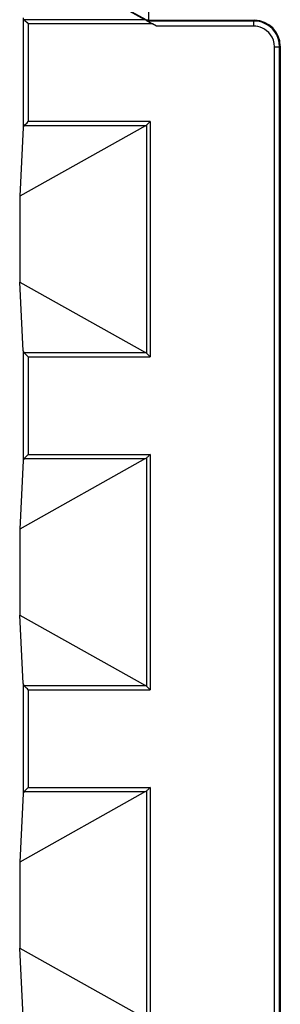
# Model space of a CAD drawing. Header units: millimetres. Extents: x -57 to 1892, y -935 to -279.
# Tile 28 of 41: x 1161 to 1172, y -434 to -396. Entities that reach past the tile are written whole.
import ezdxf

# ---------------------------------------------------------------- set-up
doc = ezdxf.new("R2010")
doc.units = ezdxf.units.MM
doc.header["$LTSCALE"] = 30.734
doc.layers.get('0').update_dxf_attribs({"linetype": 'CONTINUOUS'})

msp = doc.modelspace()

# ---------------------------------------------------------------- linework, layer by layer
at = {"color": 7, "linetype": 'Continuous'}
for p, q in [((1166.379, -396.233), (1161.444, -393.468)), ((1166.302, -396.209), (1161.444, -393.468)), ((1166.444, -395.004), (1166.444, -396.234)), ((1161.577, -396.134), (1161.577, -400.404)), ((1161.613, -396.209), (1161.645, -396.243)), ((1166.302, -396.209), (1161.613, -396.209)), ((1161.776, -396.373), (1161.776, -400.165)), ((1166.598, -396.373), (1161.776, -396.373)), ((1166.379, -396.233), (1166.402, -396.262)), ((1166.444, -396.234), (1166.379, -396.233)), ((1170.541, -396.262), (1166.402, -396.262)), ((1166.444, -396.234), (1170.57, -396.234)), ((1166.76, -396.462), (1166.598, -396.373)), ((1170.541, -396.262), (1170.57, -396.234)), ((1170.541, -396.462), (1170.541, -396.262)), ((1170.541, -396.462), (1166.76, -396.462)), ((1171.341, -613.661), (1171.341, -397.262)), ((1171.341, -397.262), (1171.541, -397.262)), ((1171.541, -397.262), (1171.569, -397.234)), ((1171.541, -613.658), (1171.541, -397.262)), ((1171.569, -397.234), (1171.569, -613.686)), ((1166.514, -400.165), (1161.776, -400.165)), ((1166.514, -400.165), (1166.514, -409.313)), ((1166.337, -400.329), (1161.444, -403.07)), ((1161.577, -400.404), (1161.444, -403.07)), ((1161.613, -400.329), (1161.646, -400.297)), ((1166.337, -400.329), (1161.613, -400.329)), ((1166.389, -409.188), (1166.389, -400.29)), ((1161.444, -403.07), (1161.444, -406.408)), ((1161.577, -409.074), (1161.444, -406.408)), ((1161.444, -406.408), (1166.337, -409.149)), ((1161.577, -409.074), (1161.577, -413.344)), ((1161.613, -409.149), (1166.337, -409.149)), ((1161.776, -409.313), (1161.776, -413.105)), ((1161.776, -409.313), (1166.514, -409.313)), ((1166.42, -409.22), (1166.514, -409.313)), ((1166.337, -413.269), (1161.444, -416.01)), ((1161.613, -413.269), (1166.337, -413.269)), ((1161.776, -413.105), (1166.514, -413.105)), ((1166.389, -422.128), (1166.389, -413.23)), ((1166.514, -413.105), (1166.514, -422.253)), ((1161.577, -413.344), (1161.444, -416.01)), ((1161.444, -416.01), (1161.444, -419.348)), ((1161.577, -422.014), (1161.444, -419.348)), ((1161.444, -419.348), (1166.337, -422.089)), ((1161.577, -422.014), (1161.577, -426.284)), ((1161.613, -422.089), (1166.337, -422.089)), ((1161.776, -422.253), (1161.776, -426.045)), ((1161.776, -422.253), (1166.514, -422.253)), ((1166.42, -422.16), (1166.514, -422.253)), ((1166.337, -426.209), (1161.444, -428.95)), ((1161.613, -426.209), (1166.337, -426.209)), ((1161.776, -426.045), (1166.514, -426.045)), ((1166.389, -435.068), (1166.389, -426.17)), ((1166.514, -426.045), (1166.514, -435.193)), ((1161.577, -426.284), (1161.444, -428.95)), ((1161.444, -428.95), (1161.444, -432.288)), ((1161.577, -434.954), (1161.444, -432.288)), ((1161.444, -432.288), (1166.337, -435.029))]:
    msp.add_line(p, q, dxfattribs=at)
for points in [[(1161.645, -396.243), (1161.729, -396.325), (1161.776, -396.373)], [(1166.621, -396.386), (1166.487, -396.313), (1166.434, -396.283), (1166.387, -396.257), (1166.342, -396.232), (1166.302, -396.209)], [(1166.621, -396.386), (1166.496, -396.317), (1166.468, -396.301), (1166.443, -396.286), (1166.422, -396.275), (1166.409, -396.267), (1166.402, -396.262)], [(1171.541, -397.262), (1171.527, -397.097), (1171.489, -396.943), (1171.429, -396.803), (1171.352, -396.678), (1171.262, -396.57), (1171.163, -396.479), (1171.059, -396.407), (1170.953, -396.351), (1170.847, -396.31), (1170.742, -396.283), (1170.64, -396.267), (1170.541, -396.262)], [(1171.341, -397.262), (1171.328, -397.129), (1171.299, -397.007), (1171.251, -396.894), (1171.19, -396.794), (1171.118, -396.708), (1171.039, -396.636), (1170.956, -396.578), (1170.871, -396.533), (1170.786, -396.501), (1170.702, -396.479), (1170.621, -396.466), (1170.541, -396.462)], [(1161.646, -400.297), (1161.728, -400.213), (1161.776, -400.165)], [(1166.389, -400.29), (1166.416, -400.262), (1166.447, -400.232), (1166.479, -400.2), (1166.514, -400.165)], [(1161.657, -409.194), (1161.633, -409.17), (1161.613, -409.149)], [(1161.776, -409.313), (1161.744, -409.28), (1161.713, -409.249), (1161.657, -409.194)], [(1166.389, -409.188), (1166.405, -409.204), (1166.42, -409.22)], [(1161.613, -413.269), (1161.634, -413.248), (1161.658, -413.224), (1161.713, -413.168)], [(1161.713, -413.168), (1161.744, -413.138), (1161.776, -413.105)], [(1166.431, -413.188), (1166.41, -413.209), (1166.389, -413.23)], [(1166.514, -413.105), (1166.493, -413.126), (1166.472, -413.146), (1166.431, -413.188)], [(1161.657, -422.134), (1161.633, -422.11), (1161.613, -422.089)], [(1161.776, -422.253), (1161.744, -422.22), (1161.713, -422.189), (1161.657, -422.134)], [(1166.389, -422.128), (1166.405, -422.144), (1166.42, -422.16)], [(1161.613, -426.209), (1161.634, -426.188), (1161.658, -426.164), (1161.713, -426.108)], [(1161.713, -426.108), (1161.744, -426.078), (1161.776, -426.045)], [(1166.431, -426.128), (1166.41, -426.149), (1166.389, -426.17)], [(1166.514, -426.045), (1166.493, -426.066), (1166.472, -426.086), (1166.431, -426.128)]]:
    msp.add_lwpolyline(points, dxfattribs=at)
for centre, major_axis, ratio, start_param, end_param in [((1170.568, -397.235), (0.708, 0.708), 0.998783, -0.784789, 0.784789), ((1161.776, -400.409), (0.2, 0), 0.700208, 2.530727, 3.106686), ((1166.194, -400.165), (0.25, 0), 0.8, -0.959931, -0.674741), ((1161.776, -409.069), (0.2, 0), 0.700208, -3.106686, -2.530727), ((1166.194, -409.313), (0.25, 0), 0.8, 0.674741, 0.959931), ((1161.776, -413.349), (0.2, 0), 0.700208, 2.530727, 3.106686), ((1166.194, -413.105), (0.25, 0), 0.8, -0.959931, -0.674741), ((1161.776, -422.009), (0.2, 0), 0.700208, -3.106686, -2.530727), ((1166.194, -422.253), (0.25, 0), 0.8, 0.674741, 0.959931), ((1161.776, -426.289), (0.2, 0), 0.700208, 2.530727, 3.106686), ((1166.194, -426.045), (0.25, 0), 0.8, -0.959931, -0.674741)]:
    msp.add_ellipse(centre, major_axis=major_axis, ratio=ratio, start_param=start_param, end_param=end_param, dxfattribs=at)

doc.saveas('drawing.dxf')
